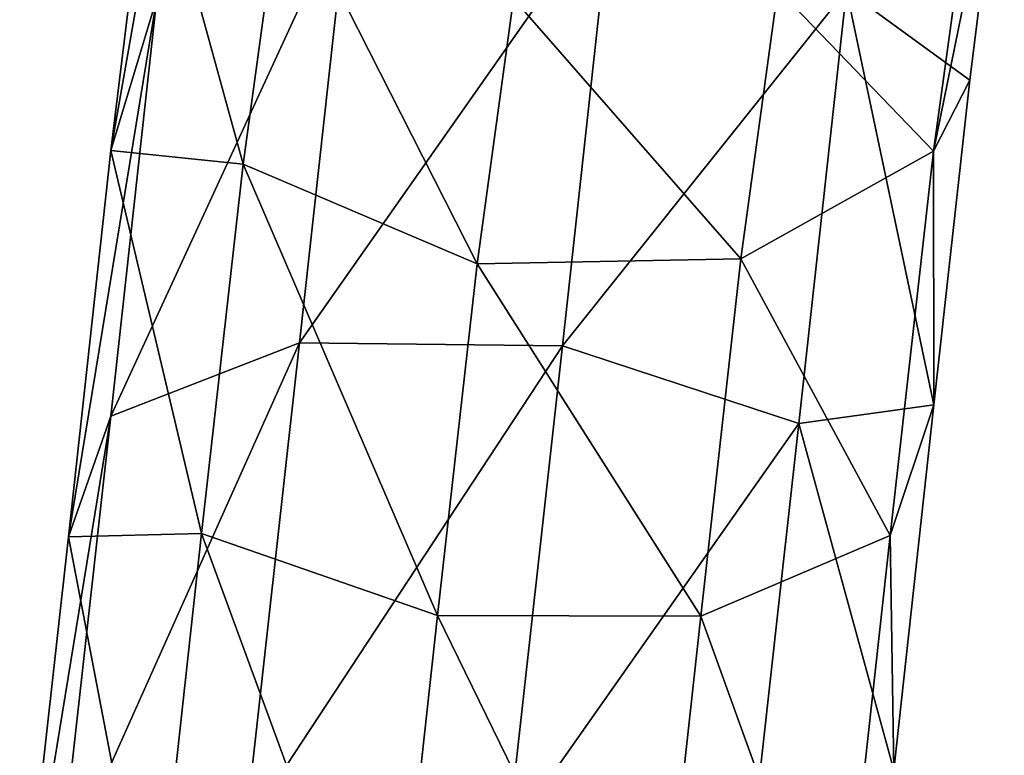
# Model space of a CAD drawing. Header units: millimetres. Extents: x -311 to 311, y 0 to 890.
# Tile 68 of 70: x 277 to 306, y 602 to 623. Entities that reach past the tile are written whole.
import ezdxf

# ---------------------------------------------------------------- set-up
doc = ezdxf.new("R2010")
doc.units = ezdxf.units.MM
doc.header["$LTSCALE"] = 81.481481
doc.layers.add('84', color=7, linetype='CONTINUOUS')
doc.layers.add('85', color=7, linetype='CONTINUOUS')

msp = doc.modelspace()

# ---------------------------------------------------------------- linework, layer by layer
at = {"layer": '84', "linetype": 'Continuous'}
for points in [[(303.494, 619.106, -191.841), (304.668, 627.665, -201.062), (305.543, 629.146, -191.034), (303.494, 619.106, -191.841)], [(304.547, 621.154, -183.704), (303.494, 619.106, -191.841), (305.543, 629.146, -191.034), (304.547, 621.154, -183.704)], [(279.686, 619.124, -186.463), (280.835, 628.487, -194.783), (283.516, 618.729, -195.055), (279.686, 619.124, -186.463)], [(283.516, 618.729, -195.055), (280.835, 628.487, -194.783), (284.645, 626.961, -203.928), (283.516, 618.729, -195.055)], [(303.494, 619.106, -191.841), (298.99, 623.787, -204.601), (304.668, 627.665, -201.062), (303.494, 619.106, -191.841)], [(283.516, 618.729, -195.055), (284.645, 626.961, -203.928), (290.286, 615.844, -197.428), (283.516, 618.729, -195.055)], [(290.286, 615.844, -197.428), (284.645, 626.961, -203.928), (291.34, 623.519, -205.696), (290.286, 615.844, -197.428)], [(297.92, 615.988, -196.2), (291.34, 623.519, -205.696), (298.99, 623.787, -204.601), (297.92, 615.988, -196.2)], [(297.92, 615.988, -196.2), (298.99, 623.787, -204.601), (303.494, 619.106, -191.841), (297.92, 615.988, -196.2)], [(290.286, 615.844, -197.428), (291.34, 623.519, -205.696), (297.92, 615.988, -196.2), (290.286, 615.844, -197.428)], [(303.504, 611.763, -177.295), (303.494, 619.106, -191.841), (304.547, 621.154, -183.704), (303.504, 611.763, -177.295)], [(278.461, 607.939, -179.429), (279.686, 619.124, -186.463), (282.315, 608.036, -187.416), (278.461, 607.939, -179.429)], [(282.315, 608.036, -187.416), (279.686, 619.124, -186.463), (283.516, 618.729, -195.055), (282.315, 608.036, -187.416)], [(302.243, 607.977, -183.884), (297.92, 615.988, -196.2), (303.494, 619.106, -191.841), (302.243, 607.977, -183.884)], [(302.243, 607.977, -183.884), (303.494, 619.106, -191.841), (303.504, 611.763, -177.295), (302.243, 607.977, -183.884)], [(282.315, 608.036, -187.416), (283.516, 618.729, -195.055), (289.144, 605.663, -190.159), (282.315, 608.036, -187.416)], [(289.144, 605.663, -190.159), (283.516, 618.729, -195.055), (290.286, 615.844, -197.428), (289.144, 605.663, -190.159)], [(296.758, 605.64, -188.809), (290.286, 615.844, -197.428), (297.92, 615.988, -196.2), (296.758, 605.64, -188.809)], [(296.758, 605.64, -188.809), (297.92, 615.988, -196.2), (302.243, 607.977, -183.884), (296.758, 605.64, -188.809)], [(289.144, 605.663, -190.159), (290.286, 615.844, -197.428), (296.758, 605.64, -188.809), (289.144, 605.663, -190.159)], [(302.351, 601.184, -171.752), (302.243, 607.977, -183.884), (303.504, 611.763, -177.295), (302.351, 601.184, -171.752)], [(280.902, 595.18, -180.952), (278.461, 607.939, -179.429), (282.315, 608.036, -187.416), (280.902, 595.18, -180.952)], [(280.902, 595.18, -180.952), (282.315, 608.036, -187.416), (287.77, 593.157, -183.874), (280.902, 595.18, -180.952)], [(287.77, 593.157, -183.874), (282.315, 608.036, -187.416), (289.144, 605.663, -190.159), (287.77, 593.157, -183.874)], [(277.053, 595.293, -173.571), (278.461, 607.939, -179.429), (280.902, 595.18, -180.952), (277.053, 595.293, -173.571)], [(300.769, 594.557, -177.138), (296.758, 605.64, -188.809), (302.243, 607.977, -183.884), (300.769, 594.557, -177.138)], [(300.769, 594.557, -177.138), (302.243, 607.977, -183.884), (302.351, 601.184, -171.752), (300.769, 594.557, -177.138)], [(287.77, 593.157, -183.874), (289.144, 605.663, -190.159), (295.36, 592.919, -182.417), (287.77, 593.157, -183.874)], [(295.36, 592.919, -182.417), (289.144, 605.663, -190.159), (296.758, 605.64, -188.809), (295.36, 592.919, -182.417)], [(295.36, 592.919, -182.417), (296.758, 605.64, -188.809), (300.769, 594.557, -177.138), (295.36, 592.919, -182.417)]]:
    msp.add_3dface(points, dxfattribs=at)
at = {"layer": '85', "linetype": 'Continuous'}
for points in [[(280.835, 628.487, -194.783), (279.686, 619.124, -186.463), (282.296, 633.94, -189.543), (280.835, 628.487, -194.783)], [(279.686, 619.124, -186.463), (281.018, 623.544, -180.296), (282.296, 633.94, -189.543), (279.686, 619.124, -186.463)], [(304.547, 621.154, -183.704), (305.543, 629.146, -191.034), (300.977, 623.764, -176.952), (304.547, 621.154, -183.704)], [(285.151, 613.55, -167.626), (286.554, 626.341, -175.678), (279.69, 611.432, -172.675), (285.151, 613.55, -167.626)], [(279.69, 611.432, -172.675), (286.554, 626.341, -175.678), (281.018, 623.544, -180.296), (279.69, 611.432, -172.675)], [(292.758, 613.468, -166.242), (294.18, 626.425, -174.4), (285.151, 613.55, -167.626), (292.758, 613.468, -166.242)], [(285.151, 613.55, -167.626), (294.18, 626.425, -174.4), (286.554, 626.341, -175.678), (285.151, 613.55, -167.626)], [(292.758, 613.468, -166.242), (300.977, 623.764, -176.952), (294.18, 626.425, -174.4), (292.758, 613.468, -166.242)], [(299.601, 611.216, -169.054), (300.977, 623.764, -176.952), (292.758, 613.468, -166.242), (299.601, 611.216, -169.054)], [(299.601, 611.216, -169.054), (303.504, 611.763, -177.295), (300.977, 623.764, -176.952), (299.601, 611.216, -169.054)], [(303.504, 611.763, -177.295), (304.547, 621.154, -183.704), (300.977, 623.764, -176.952), (303.504, 611.763, -177.295)], [(279.686, 619.124, -186.463), (278.461, 607.939, -179.429), (281.018, 623.544, -180.296), (279.686, 619.124, -186.463)], [(278.461, 607.939, -179.429), (279.69, 611.432, -172.675), (281.018, 623.544, -180.296), (278.461, 607.939, -179.429)], [(283.59, 599.517, -161.122), (285.151, 613.55, -167.626), (278.196, 598.008, -166.453), (283.59, 599.517, -161.122)], [(278.196, 598.008, -166.453), (285.151, 613.55, -167.626), (279.69, 611.432, -172.675), (278.196, 598.008, -166.453)], [(283.59, 599.517, -161.122), (292.758, 613.468, -166.242), (285.151, 613.55, -167.626), (283.59, 599.517, -161.122)], [(291.175, 599.231, -159.645), (292.758, 613.468, -166.242), (283.59, 599.517, -161.122), (291.175, 599.231, -159.645)], [(291.175, 599.231, -159.645), (299.601, 611.216, -169.054), (292.758, 613.468, -166.242), (291.175, 599.231, -159.645)], [(302.351, 601.184, -171.752), (303.504, 611.763, -177.295), (299.601, 611.216, -169.054), (302.351, 601.184, -171.752)], [(278.461, 607.939, -179.429), (277.053, 595.293, -173.571), (279.69, 611.432, -172.675), (278.461, 607.939, -179.429)], [(277.053, 595.293, -173.571), (278.196, 598.008, -166.453), (279.69, 611.432, -172.675), (277.053, 595.293, -173.571)], [(298.049, 597.258, -162.588), (299.601, 611.216, -169.054), (291.175, 599.231, -159.645), (298.049, 597.258, -162.588)], [(298.049, 597.258, -162.588), (302.351, 601.184, -171.752), (299.601, 611.216, -169.054), (298.049, 597.258, -162.588)]]:
    msp.add_3dface(points, dxfattribs=at)

doc.saveas('drawing.dxf')
